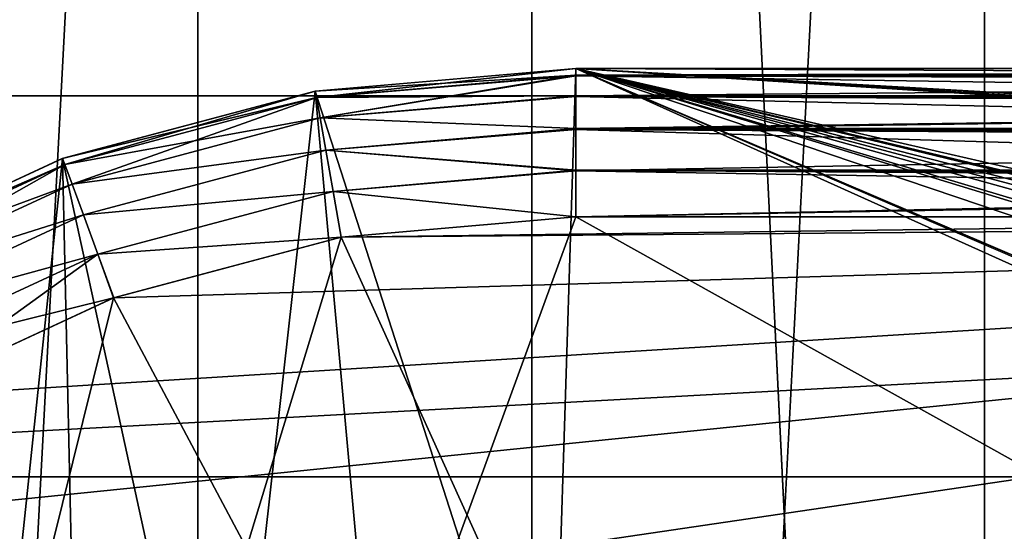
# Model space of a CAD drawing. Header units: millimetres. Extents: x -40 to 40, y -40 to 40.
# Tile 113 of 256: x -26.8 to -23.5, y 13.5 to 15.2. Entities that reach past the tile are written whole.
import ezdxf

# ---------------------------------------------------------------- set-up
doc = ezdxf.new("R2010")
doc.units = ezdxf.units.MM
doc.header["$LTSCALE"] = 26.699852
for name, color, linetype in [('1', 7, 'CONTINUOUS'), ('104', 7, 'CONTINUOUS'), ('109', 7, 'CONTINUOUS'), ('139', 7, 'CONTINUOUS'), ('140', 7, 'CONTINUOUS'), ('141', 7, 'CONTINUOUS'), ('142', 7, 'CONTINUOUS'), ('146', 7, 'CONTINUOUS'), ('147', 7, 'CONTINUOUS'), ('16', 7, 'CONTINUOUS'), ('428', 7, 'CONTINUOUS'), ('48', 7, 'CONTINUOUS'), ('60', 7, 'CONTINUOUS'), ('618', 7, 'CONTINUOUS'), ('629', 7, 'CONTINUOUS'), ('630', 7, 'CONTINUOUS'), ('631', 7, 'CONTINUOUS'), ('632', 7, 'CONTINUOUS'), ('633', 7, 'CONTINUOUS')]:
    doc.layers.add(name, color=color, linetype=linetype)

msp = doc.modelspace()

# ---------------------------------------------------------------- linework, layer by layer
at = {"layer": '1', "linetype": 'Continuous'}
for points in [[(-21.9451, 32.843), (-25.0583, 30.5341), (-21.9445, -32.8434), (-21.9451, 32.843)], [(-25.0583, 30.5341), (-27.9306, 27.9309), (-25.0582, -30.5342), (-25.0583, 30.5341)], [(-21.9445, -32.8434), (-25.0583, 30.5341), (-25.0582, -30.5342), (-21.9445, -32.8434)], [(-25.0582, -30.5342), (-27.9306, 27.9309), (-27.9309, -27.9306), (-25.0582, -30.5342)]]:
    msp.add_3dface(points, dxfattribs=at)
at = {"layer": '104', "linetype": 'Continuous'}
for points in [[(27.713, 15.9997, -730), (-29.2335, 13.0155, -730), (29.2331, 13.0163, -730), (27.713, 15.9997, -730)], [(-27.713, 15.9996, -730), (-29.2335, 13.0155, -730), (27.713, 15.9997, -730), (-27.713, 15.9996, -730)]]:
    msp.add_3dface(points, dxfattribs=at)
at = {"layer": '109', "linetype": 'Continuous'}
for points in [[(-29.4957, 13.6475, -733), (-27.8471, 16.7568, -733), (27.8474, 16.7562, -733), (-29.4957, 13.6475, -733)], [(-29.4957, 13.6475, -733), (27.8474, 16.7562, -733), (29.4959, 13.647, -733), (-29.4957, 13.6475, -733)], [(-30.7983, 10.3786, -733), (-29.4957, 13.6475, -733), (-0.9862, 10.6545, -733), (-30.7983, 10.3786, -733)], [(-29.4957, 13.6475, -733), (29.4959, 13.647, -733), (-0.9862, 10.6545, -733), (-29.4957, 13.6475, -733)]]:
    msp.add_3dface(points, dxfattribs=at)
at = {"layer": '139', "linetype": 'Continuous'}
for points in [[(-24.9125, 15, -733), (-25.776, 14.9249, -733), (-24.9917, 12.4913, -733), (-24.9125, 15, -733)], [(-19.3426, 12.4913, -733), (-24.9125, 15, -733), (-24.9917, 12.4913, -733), (-19.3426, 12.4913, -733)], [(-13.9654, 12.4913, -733), (-24.9125, 15, -733), (-14.2772, 12.4586, -733), (-13.9654, 12.4913, -733)], [(-14.2772, 12.4586, -733), (-24.9125, 15, -733), (-14.3528, 12.4404, -733), (-14.2772, 12.4586, -733)], [(-14.3528, 12.4404, -733), (-24.9125, 15, -733), (-14.5754, 12.3617, -733), (-14.3528, 12.4404, -733)], [(-14.5754, 12.3617, -733), (-24.9125, 15, -733), (-14.7149, 12.2906, -733), (-14.5754, 12.3617, -733)], [(-14.7149, 12.2906, -733), (-24.9125, 15, -733), (-14.8469, 12.2049, -733), (-14.7149, 12.2906, -733)], [(-14.8469, 12.2049, -733), (-24.9125, 15, -733), (-15.0259, 12.0521, -733), (-14.8469, 12.2049, -733)], [(-15.0259, 12.0521, -733), (-24.9125, 15, -733), (-15.0799, 11.9951, -733), (-15.0259, 12.0521, -733)], [(24.9125, 15, -733), (-24.9125, 15, -733), (19.3426, 12.4913, -733), (24.9125, 15, -733)], [(-24.9125, 15, -733), (-19.3426, 12.4913, -733), (-18.997, 12.451, -733), (-24.9125, 15, -733)], [(-18.67, 12.3322, -733), (-24.9125, 15, -733), (-18.997, 12.451, -733), (-18.67, 12.3322, -733)], [(-24.9125, 15, -733), (-18.67, 12.3322, -733), (-15.2642, 11.7415, -733), (-24.9125, 15, -733)], [(13.9654, 12.4913, -733), (-24.9125, 15, -733), (-13.9654, 12.4913, -733), (13.9654, 12.4913, -733)], [(-24.9125, 15, -733), (13.9654, 12.4913, -733), (18.6699, 12.3321, -733), (-24.9125, 15, -733)], [(-15.0799, 11.9951, -733), (-24.9125, 15, -733), (-15.2642, 11.7415, -733), (-15.0799, 11.9951, -733)], [(19.3426, 12.4913, -733), (-24.9125, 15, -733), (18.9964, 12.4509, -733), (19.3426, 12.4913, -733)], [(18.9964, 12.4509, -733), (-24.9125, 15, -733), (18.6699, 12.3321, -733), (18.9964, 12.4509, -733)], [(-25.776, 14.9249, -733), (-26.6124, 14.7022, -733), (-26.0764, 12.2438, -733), (-25.776, 14.9249, -733)], [(-25.5481, 12.4287, -733), (-25.776, 14.9249, -733), (-26.0764, 12.2438, -733), (-25.5481, 12.4287, -733)], [(-24.9917, 12.4913, -733), (-25.776, 14.9249, -733), (-25.5481, 12.4287, -733), (-24.9917, 12.4913, -733)], [(-26.6124, 14.7022, -733), (-27.3989, 14.338, -733), (-26.9464, 11.5498, -733), (-26.6124, 14.7022, -733)], [(-26.5505, 11.9459, -733), (-26.6124, 14.7022, -733), (-26.9464, 11.5498, -733), (-26.5505, 11.9459, -733)], [(-26.0764, 12.2438, -733), (-26.6124, 14.7022, -733), (-26.5505, 11.9459, -733), (-26.0764, 12.2438, -733)]]:
    msp.add_3dface(points, dxfattribs=at)
at = {"layer": '140', "linetype": 'Continuous'}
for points in [[(-25.7761, 14.9249, -742.748), (-24.9125, 15, -733), (-24.9125, 15, -742.7468), (-25.7761, 14.9249, -742.748)], [(-25.776, 14.9249, -733), (-24.9125, 15, -733), (-25.7761, 14.9249, -742.748), (-25.776, 14.9249, -733)], [(-26.6128, 14.702, -742.7515), (-26.6124, 14.7022, -733), (-25.7761, 14.9249, -742.748), (-26.6128, 14.702, -742.7515)], [(-26.6124, 14.7022, -733), (-25.776, 14.9249, -733), (-25.7761, 14.9249, -742.748), (-26.6124, 14.7022, -733)], [(-27.3994, 14.3377, -742.7572), (-27.3989, 14.338, -733), (-26.6128, 14.702, -742.7515), (-27.3994, 14.3377, -742.7572)], [(-27.3989, 14.338, -733), (-26.6124, 14.7022, -733), (-26.6128, 14.702, -742.7515), (-27.3989, 14.338, -733)]]:
    msp.add_3dface(points, dxfattribs=at)
at = {"layer": '141', "linetype": 'Continuous'}
for points in [[(-25.7761, 14.9249, -742.748), (-24.9125, 15, -742.7468), (-25.7719, 14.9035, -742.8939), (-25.7761, 14.9249, -742.748)], [(-24.9125, 15, -742.7468), (-24.9125, 14.9783, -742.8926), (-25.7719, 14.9035, -742.8939), (-24.9125, 15, -742.7468)], [(-24.9125, 14.9783, -742.8926), (-25.7596, 14.836, -743.0347), (-25.7719, 14.9035, -742.8939), (-24.9125, 14.9783, -742.8926)], [(-24.9125, 14.9761, -742.8997), (-25.7596, 14.836, -743.0347), (-24.9125, 14.9783, -742.8926), (-24.9125, 14.9761, -742.8997)], [(-24.9125, 14.9097, -743.0334), (-25.7596, 14.836, -743.0347), (-24.9125, 14.9761, -742.8997), (-24.9125, 14.9097, -743.0334)], [(-26.6128, 14.702, -742.7515), (-25.7761, 14.9249, -742.748), (-26.6053, 14.6814, -742.8978), (-26.6128, 14.702, -742.7515)], [(-25.7761, 14.9249, -742.748), (-25.7719, 14.9035, -742.8939), (-26.6053, 14.6814, -742.8978), (-25.7761, 14.9249, -742.748)], [(-24.9125, 14.9097, -743.0334), (-24.9125, 14.801, -743.146), (-25.7596, 14.836, -743.0347), (-24.9125, 14.9097, -743.0334)], [(-24.9125, 14.9066, -743.0379), (-24.9125, 14.801, -743.146), (-24.9125, 14.9097, -743.0334), (-24.9125, 14.9066, -743.0379)], [(-25.7719, 14.9035, -742.8939), (-26.5812, 14.6171, -743.0385), (-26.6053, 14.6814, -742.8978), (-25.7719, 14.9035, -742.8939)], [(-25.7596, 14.836, -743.0347), (-26.5812, 14.6171, -743.0385), (-25.7719, 14.9035, -742.8939), (-25.7596, 14.836, -743.0347)], [(-25.7596, 14.836, -743.0347), (-25.7405, 14.729, -743.1473), (-26.5812, 14.6171, -743.0385), (-25.7596, 14.836, -743.0347)], [(-24.9125, 14.801, -743.146), (-25.7405, 14.729, -743.1473), (-25.7596, 14.836, -743.0347), (-24.9125, 14.801, -743.146)], [(-24.9125, 14.801, -743.146), (-24.9125, 14.6611, -743.2201), (-25.7405, 14.729, -743.1473), (-24.9125, 14.801, -743.146)], [(-24.9125, 14.7981, -743.1482), (-24.9125, 14.6611, -743.2201), (-24.9125, 14.801, -743.146), (-24.9125, 14.7981, -743.1482)], [(-25.7405, 14.729, -743.1473), (-26.5435, 14.515, -743.1511), (-26.5812, 14.6171, -743.0385), (-25.7405, 14.729, -743.1473)], [(-25.7405, 14.729, -743.1473), (-25.7164, 14.5928, -743.2208), (-26.5435, 14.515, -743.1511), (-25.7405, 14.729, -743.1473)], [(-24.9125, 14.6611, -743.2201), (-25.7164, 14.5928, -743.2208), (-25.7405, 14.729, -743.1473), (-24.9125, 14.6611, -743.2201)], [(-27.3994, 14.3377, -742.7572), (-26.6128, 14.702, -742.7515), (-26.6053, 14.6814, -742.8978), (-27.3994, 14.3377, -742.7572)], [(-27.3994, 14.3377, -742.7572), (-26.6053, 14.6814, -742.8978), (-27.3879, 14.3188, -742.9041), (-27.3994, 14.3377, -742.7572)], [(-26.6053, 14.6814, -742.8978), (-27.3526, 14.2597, -743.0447), (-27.3879, 14.3188, -742.9041), (-26.6053, 14.6814, -742.8978)], [(-26.5812, 14.6171, -743.0385), (-27.3526, 14.2597, -743.0447), (-26.6053, 14.6814, -742.8978), (-26.5812, 14.6171, -743.0385)], [(-24.9125, 14.6611, -743.2201), (-24.9125, 14.5088, -743.2467), (-25.7164, 14.5928, -743.2208), (-24.9125, 14.6611, -743.2201)], [(-26.5812, 14.6171, -743.0385), (-26.5435, 14.515, -743.1511), (-27.3526, 14.2597, -743.0447), (-26.5812, 14.6171, -743.0385)], [(-25.7164, 14.5928, -743.2208), (-26.4961, 14.3851, -743.2244), (-26.5435, 14.515, -743.1511), (-25.7164, 14.5928, -743.2208)], [(-26.4961, 14.3851, -743.2244), (-25.7164, 14.5928, -743.2208), (-25.6898, 14.4411, -743.2479), (-26.4961, 14.3851, -743.2244)], [(-25.7164, 14.5928, -743.2208), (-24.9125, 14.5088, -743.2467), (-25.6898, 14.4411, -743.2479), (-25.7164, 14.5928, -743.2208)], [(-26.5435, 14.515, -743.1511), (-27.2976, 14.1656, -743.1572), (-27.3526, 14.2597, -743.0447), (-26.5435, 14.515, -743.1511)], [(-26.5435, 14.515, -743.1511), (-26.4961, 14.3851, -743.2244), (-27.2976, 14.1656, -743.1572), (-26.5435, 14.515, -743.1511)], [(-26.4436, 14.2402, -743.2514), (-26.4961, 14.3851, -743.2244), (-25.6898, 14.4411, -743.2479), (-26.4436, 14.2402, -743.2514)], [(-26.4961, 14.3851, -743.2244), (-27.2282, 14.0458, -743.2304), (-27.2976, 14.1656, -743.1572), (-26.4961, 14.3851, -743.2244)], [(-27.2282, 14.0458, -743.2304), (-26.4961, 14.3851, -743.2244), (-26.4436, 14.2402, -743.2514), (-27.2282, 14.0458, -743.2304)], [(-27.1523, 13.9117, -743.2572), (-27.2282, 14.0458, -743.2304), (-26.4436, 14.2402, -743.2514), (-27.1523, 13.9117, -743.2572)]]:
    msp.add_3dface(points, dxfattribs=at)
at = {"layer": '142', "linetype": 'Continuous'}
for points in [[(-25.6898, 14.4411, -743.2479), (-24.9125, 14.5088, -743.2467), (-20.5297, 14.5087, -743.2467), (-25.6898, 14.4411, -743.2479)], [(-20.7159, 3.4651, -743.4395), (-25.6898, 14.4411, -743.2479), (-20.5297, 14.5087, -743.2467), (-20.7159, 3.4651, -743.4395)], [(-26.4436, 14.2402, -743.2514), (-25.6898, 14.4411, -743.2479), (-20.7159, 3.4651, -743.4395), (-26.4436, 14.2402, -743.2514)], [(-27.1523, 13.9117, -743.2572), (-26.4436, 14.2402, -743.2514), (-20.7159, 3.4651, -743.4395), (-27.1523, 13.9117, -743.2572)], [(-27.793, 13.466, -743.2649), (-27.1523, 13.9117, -743.2572), (-20.7159, 3.4651, -743.4395), (-27.793, 13.466, -743.2649)]]:
    msp.add_3dface(points, dxfattribs=at)
at = {"layer": '146', "linetype": 'Continuous'}
for points in [[(-29.4827, 1.9913, -823.9652), (-24.9125, 14.5088, -823.7467), (-2.4565, 1.9913, -823.9652), (-29.4827, 1.9913, -823.9652)], [(-24.9125, 14.5088, -823.7467), (-29.4827, 1.9913, -823.9652), (-25.6898, 14.4411, -823.7479), (-24.9125, 14.5088, -823.7467)], [(-24.9125, 14.5088, -823.7467), (-1.7467, 14.5087, -823.7467), (-2.4565, 1.9913, -823.9652), (-24.9125, 14.5088, -823.7467)], [(-25.6898, 14.4411, -823.7479), (-29.4827, 1.9913, -823.9652), (-26.4436, 14.2402, -823.7514), (-25.6898, 14.4411, -823.7479)], [(-26.4436, 14.2402, -823.7514), (-29.4827, 1.9913, -823.9652), (-27.1523, 13.9117, -823.7572), (-26.4436, 14.2402, -823.7514)]]:
    msp.add_3dface(points, dxfattribs=at)
at = {"layer": '147', "linetype": 'Continuous'}
for points in [[(-24.9125, 15, -823.2468), (-1.7467, 14.9941, -823.3237), (-24.9125, 14.9783, -823.3926), (-24.9125, 15, -823.2468)], [(-1.7467, 15, -823.2468), (-1.7467, 14.9941, -823.3237), (-24.9125, 15, -823.2468), (-1.7467, 15, -823.2468)], [(-1.7467, 14.9941, -823.3237), (-1.7467, 14.9762, -823.3991), (-24.9125, 14.9783, -823.3926), (-1.7467, 14.9941, -823.3237)], [(-24.9125, 14.9783, -823.3926), (-1.7467, 14.9762, -823.3991), (-24.9125, 14.9761, -823.3997), (-24.9125, 14.9783, -823.3926)], [(-1.7467, 14.9762, -823.3991), (-1.7467, 14.9101, -823.5329), (-24.9125, 14.9761, -823.3997), (-1.7467, 14.9762, -823.3991)], [(-24.9125, 14.9761, -823.3997), (-1.7467, 14.9101, -823.5329), (-24.9125, 14.9097, -823.5334), (-24.9125, 14.9761, -823.3997)], [(-1.7467, 14.9101, -823.5329), (-1.7467, 14.8041, -823.6437), (-24.9125, 14.9097, -823.5334), (-1.7467, 14.9101, -823.5329)], [(-24.9125, 14.9097, -823.5334), (-1.7467, 14.8041, -823.6437), (-24.9125, 14.9066, -823.5379), (-24.9125, 14.9097, -823.5334)], [(-24.9125, 14.9066, -823.5379), (-1.7467, 14.8041, -823.6437), (-24.9125, 14.801, -823.646), (-24.9125, 14.9066, -823.5379)], [(-1.7467, 14.8041, -823.6437), (-1.7467, 14.6665, -823.7183), (-24.9125, 14.801, -823.646), (-1.7467, 14.8041, -823.6437)], [(-24.9125, 14.801, -823.646), (-1.7467, 14.6665, -823.7183), (-24.9125, 14.7981, -823.6482), (-24.9125, 14.801, -823.646)], [(-24.9125, 14.7981, -823.6482), (-1.7467, 14.6665, -823.7183), (-24.9125, 14.6628, -823.7196), (-24.9125, 14.7981, -823.6482)], [(-1.7467, 14.6665, -823.7183), (-1.7467, 14.5876, -823.7391), (-24.9125, 14.6628, -823.7196), (-1.7467, 14.6665, -823.7183)], [(-1.7467, 14.5087, -823.7467), (-24.9125, 14.5088, -823.7467), (-24.9125, 14.6628, -823.7196), (-1.7467, 14.5087, -823.7467)], [(-1.7467, 14.5876, -823.7391), (-1.7467, 14.5087, -823.7467), (-24.9125, 14.6628, -823.7196), (-1.7467, 14.5876, -823.7391)]]:
    msp.add_3dface(points, dxfattribs=at)
at = {"layer": '16', "linetype": 'Continuous'}
for points in [[(-31.5856, 12.5838, -3.5), (-30.0399, 15.925, -3.5), (30.0402, 15.9243, -3.5), (-31.5856, 12.5838, -3.5)], [(31.5859, 12.5831, -3.5), (-31.5856, 12.5838, -3.5), (30.0402, 15.9243, -3.5), (31.5859, 12.5831, -3.5)]]:
    msp.add_3dface(points, dxfattribs=at)
at = {"layer": '428', "linetype": 'Continuous'}
for points in [[(24.9125, 15, -823.2468), (1.7467, 15, -823.2468), (-24.9125, 15, -821.7532), (24.9125, 15, -823.2468)], [(-17.5509, 15, -821.7532), (24.9125, 15, -823.2468), (-24.9125, 15, -821.7532), (-17.5509, 15, -821.7532)], [(-24.9125, 15, -733), (24.9125, 15, -733), (24.9125, 15, -742.7468), (-24.9125, 15, -733)], [(-24.9125, 15, -742.7468), (-24.9125, 15, -733), (-20.5297, 15, -742.7468), (-24.9125, 15, -742.7468)], [(-16.7446, 15, -742.7468), (-24.9125, 15, -733), (16.7446, 15, -742.7468), (-16.7446, 15, -742.7468)], [(-24.9125, 15, -733), (-16.7446, 15, -742.7468), (-20.5297, 15, -742.7468), (-24.9125, 15, -733)], [(16.7446, 15, -742.7468), (-24.9125, 15, -733), (20.5297, 15, -742.7468), (16.7446, 15, -742.7468)], [(20.5297, 15, -742.7468), (-24.9125, 15, -733), (24.9125, 15, -742.7468), (20.5297, 15, -742.7468)], [(1.7467, 15, -823.2468), (-1.7467, 15, -823.2468), (-24.9125, 15, -821.7532), (1.7467, 15, -823.2468)], [(-1.7467, 15, -823.2468), (-24.9125, 15, -823.2468), (-24.9125, 15, -821.7532), (-1.7467, 15, -823.2468)]]:
    msp.add_3dface(points, dxfattribs=at)
at = {"layer": '48', "linetype": 'Continuous'}
for points in [[(-34.7392, 14.9093, -14), (-33.0524, 18.3477, -14), (33.0527, 18.3472, -14), (-34.7392, 14.9093, -14)], [(-34.7392, 14.9093, -14), (33.0527, 18.3472, -14), (34.7395, 14.9087, -14), (-34.7392, 14.9093, -14)], [(-36.0693, 11.3184, -14), (-34.7392, 14.9093, -14), (34.7395, 14.9087, -14), (-36.0693, 11.3184, -14)], [(-36.0693, 11.3184, -14), (34.7395, 14.9087, -14), (36.0695, 11.3179, -14), (-36.0693, 11.3184, -14)]]:
    msp.add_3dface(points, dxfattribs=at)
at = {"layer": '60', "linetype": 'Continuous'}
for points in [[(-23.5587, 26.1655, -11.5), (-23.5583, -26.1659, -11.5), (-20.6948, 28.4846, -11.5), (-23.5587, 26.1655, -11.5)], [(-23.5583, -26.1659, -11.5), (-20.6939, -28.4853, -11.5), (-20.6948, 28.4846, -11.5), (-23.5583, -26.1659, -11.5)], [(-26.165, 23.5593, -11.5), (-26.1645, -23.5599, -11.5), (-23.5587, 26.1655, -11.5), (-26.165, 23.5593, -11.5)], [(-26.1645, -23.5599, -11.5), (-23.5583, -26.1659, -11.5), (-23.5587, 26.1655, -11.5), (-26.1645, -23.5599, -11.5)], [(-28.4841, 20.6956, -11.5), (-28.4837, -20.6961, -11.5), (-26.165, 23.5593, -11.5), (-28.4841, 20.6956, -11.5)], [(-28.4837, -20.6961, -11.5), (-26.1645, -23.5599, -11.5), (-26.165, 23.5593, -11.5), (-28.4837, -20.6961, -11.5)]]:
    msp.add_3dface(points, dxfattribs=at)
at = {"layer": '618', "linetype": 'Continuous'}
for points in [[(-24.9125, 15, -742.7468), (-20.5297, 15, -742.7468), (-20.5297, 14.9784, -742.8921), (-24.9125, 15, -742.7468)], [(-24.9125, 14.9783, -742.8926), (-24.9125, 15, -742.7468), (-20.5297, 14.9784, -742.8921), (-24.9125, 14.9783, -742.8926)], [(-20.5297, 14.9762, -742.8991), (-24.9125, 14.9783, -742.8926), (-20.5297, 14.9784, -742.8921), (-20.5297, 14.9762, -742.8991)], [(-24.9125, 14.9761, -742.8997), (-24.9125, 14.9783, -742.8926), (-20.5297, 14.9762, -742.8991), (-24.9125, 14.9761, -742.8997)], [(-20.5297, 14.909, -743.0344), (-24.9125, 14.9761, -742.8997), (-20.5297, 14.9762, -742.8991), (-20.5297, 14.909, -743.0344)], [(-24.9125, 14.9097, -743.0334), (-24.9125, 14.9761, -742.8997), (-20.5297, 14.909, -743.0344), (-24.9125, 14.9097, -743.0334)], [(-24.9125, 14.9066, -743.0379), (-24.9125, 14.9097, -743.0334), (-20.5297, 14.909, -743.0344), (-24.9125, 14.9066, -743.0379)], [(-20.5297, 14.8041, -743.1437), (-24.9125, 14.9066, -743.0379), (-20.5297, 14.909, -743.0344), (-20.5297, 14.8041, -743.1437)], [(-24.9125, 14.801, -743.146), (-24.9125, 14.9066, -743.0379), (-20.5297, 14.8041, -743.1437), (-24.9125, 14.801, -743.146)], [(-20.5297, 14.7951, -743.1505), (-24.9125, 14.801, -743.146), (-20.5297, 14.8041, -743.1437), (-20.5297, 14.7951, -743.1505)], [(-24.9125, 14.7981, -743.1482), (-24.9125, 14.801, -743.146), (-20.5297, 14.7951, -743.1505), (-24.9125, 14.7981, -743.1482)], [(-20.5297, 14.6665, -743.2183), (-24.9125, 14.7981, -743.1482), (-20.5297, 14.7951, -743.1505), (-20.5297, 14.6665, -743.2183)], [(-24.9125, 14.6611, -743.2201), (-24.9125, 14.7981, -743.1482), (-20.5297, 14.6665, -743.2183), (-24.9125, 14.6611, -743.2201)], [(-20.5297, 14.6538, -743.2226), (-24.9125, 14.6611, -743.2201), (-20.5297, 14.6665, -743.2183), (-20.5297, 14.6538, -743.2226)], [(-20.5297, 14.5876, -743.2391), (-24.9125, 14.6611, -743.2201), (-20.5297, 14.6538, -743.2226), (-20.5297, 14.5876, -743.2391)], [(-24.9125, 14.5088, -743.2467), (-24.9125, 14.6611, -743.2201), (-20.5297, 14.5876, -743.2391), (-24.9125, 14.5088, -743.2467)], [(-20.5297, 14.5087, -743.2467), (-24.9125, 14.5088, -743.2467), (-20.5297, 14.5876, -743.2391), (-20.5297, 14.5087, -743.2467)]]:
    msp.add_3dface(points, dxfattribs=at)
at = {"layer": '629', "linetype": 'Continuous'}
for points in [[(-29.4123, 10.048, -821.1754), (-17.5509, 14.5087, -821.2533), (-29.338, 10.8245, -821.1889), (-29.4123, 10.048, -821.1754)], [(-17.5509, 14.5087, -821.2533), (-29.4123, 10.048, -821.1754), (-17.7718, 2.286, -821.0399), (-17.5509, 14.5087, -821.2533)], [(-29.338, 10.8245, -821.1889), (-17.5509, 14.5087, -821.2533), (-29.1307, 11.5765, -821.2021), (-29.338, 10.8245, -821.1889)], [(-29.1307, 11.5765, -821.2021), (-17.5509, 14.5087, -821.2533), (-28.796, 12.2822, -821.2144), (-29.1307, 11.5765, -821.2021)], [(-28.796, 12.2822, -821.2144), (-17.5509, 14.5087, -821.2533), (-28.3448, 12.919, -821.2255), (-28.796, 12.2822, -821.2144)], [(-28.3448, 12.919, -821.2255), (-17.5509, 14.5087, -821.2533), (-27.7908, 13.4678, -821.2351), (-28.3448, 12.919, -821.2255)], [(-27.7908, 13.4678, -821.2351), (-17.5509, 14.5087, -821.2533), (-27.1505, 13.9127, -821.2428), (-27.7908, 13.4678, -821.2351)], [(-27.1505, 13.9127, -821.2428), (-17.5509, 14.5087, -821.2533), (-26.4426, 14.2406, -821.2486), (-27.1505, 13.9127, -821.2428)], [(-26.4426, 14.2406, -821.2486), (-17.5509, 14.5087, -821.2533), (-25.6898, 14.4411, -821.2521), (-26.4426, 14.2406, -821.2486)], [(-17.5509, 14.5087, -821.2533), (-24.9125, 14.5088, -821.2533), (-25.6898, 14.4411, -821.2521), (-17.5509, 14.5087, -821.2533)]]:
    msp.add_3dface(points, dxfattribs=at)
at = {"layer": '630', "linetype": 'Continuous'}
for points in [[(-17.5509, 15, -821.7532), (-24.9125, 15, -821.7532), (-24.9125, 14.9783, -821.6074), (-17.5509, 15, -821.7532)], [(-17.5509, 15, -821.7532), (-24.9125, 14.9783, -821.6074), (-17.5509, 14.9937, -821.6741), (-17.5509, 15, -821.7532)], [(-17.5509, 14.9937, -821.6741), (-24.9125, 14.9783, -821.6074), (-17.5509, 14.9785, -821.6081), (-17.5509, 14.9937, -821.6741)], [(-24.9125, 14.9783, -821.6074), (-24.9125, 14.9761, -821.6003), (-17.5509, 14.9785, -821.6081), (-24.9125, 14.9783, -821.6074)], [(-17.5509, 14.9785, -821.6081), (-24.9125, 14.9761, -821.6003), (-17.5509, 14.9743, -821.5949), (-17.5509, 14.9785, -821.6081)], [(-24.9125, 14.9761, -821.6003), (-24.9125, 14.9098, -821.4666), (-17.5509, 14.9743, -821.5949), (-24.9125, 14.9761, -821.6003)], [(-17.5509, 14.9743, -821.5949), (-24.9125, 14.9098, -821.4666), (-17.5509, 14.909, -821.4656), (-17.5509, 14.9743, -821.5949)], [(-24.9125, 14.9098, -821.4666), (-24.9125, 14.9066, -821.4621), (-17.5509, 14.909, -821.4656), (-24.9125, 14.9098, -821.4666)], [(-17.5509, 14.909, -821.4656), (-24.9125, 14.9066, -821.4621), (-17.5509, 14.9021, -821.456), (-17.5509, 14.909, -821.4656)], [(-24.9125, 14.9066, -821.4621), (-24.9125, 14.801, -821.354), (-17.5509, 14.9021, -821.456), (-24.9125, 14.9066, -821.4621)], [(-24.9125, 14.801, -821.354), (-24.9125, 14.7981, -821.3518), (-17.5509, 14.9021, -821.456), (-24.9125, 14.801, -821.354)], [(-17.5509, 14.9021, -821.456), (-24.9125, 14.7981, -821.3518), (-17.5509, 14.795, -821.3495), (-17.5509, 14.9021, -821.456)], [(-24.9125, 14.7981, -821.3518), (-24.9125, 14.6612, -821.2799), (-17.5509, 14.795, -821.3495), (-24.9125, 14.7981, -821.3518)], [(-17.5509, 14.795, -821.3495), (-24.9125, 14.6612, -821.2799), (-17.5509, 14.6606, -821.2797), (-17.5509, 14.795, -821.3495)], [(-24.9125, 14.6612, -821.2799), (-24.9125, 14.5088, -821.2533), (-17.5509, 14.6606, -821.2797), (-24.9125, 14.6612, -821.2799)], [(-17.5509, 14.6606, -821.2797), (-24.9125, 14.5088, -821.2533), (-17.5509, 14.654, -821.2775), (-17.5509, 14.6606, -821.2797)], [(-24.9125, 14.5088, -821.2533), (-17.5509, 14.5087, -821.2533), (-17.5509, 14.654, -821.2775), (-24.9125, 14.5088, -821.2533)]]:
    msp.add_3dface(points, dxfattribs=at)
at = {"layer": '631', "linetype": 'Continuous'}
for points in [[(-24.9125, 14.9783, -821.6074), (-24.9125, 15, -821.7532), (-25.7758, 14.9249, -821.752), (-24.9125, 14.9783, -821.6074)], [(-25.7719, 14.9035, -821.6061), (-24.9125, 14.9783, -821.6074), (-25.7758, 14.9249, -821.752), (-25.7719, 14.9035, -821.6061)], [(-24.9125, 14.9761, -821.6003), (-24.9125, 14.9783, -821.6074), (-25.7719, 14.9035, -821.6061), (-24.9125, 14.9761, -821.6003)], [(-24.9125, 14.9098, -821.4666), (-24.9125, 14.9761, -821.6003), (-25.7719, 14.9035, -821.6061), (-24.9125, 14.9098, -821.4666)], [(-26.6135, 14.7018, -821.7485), (-25.7719, 14.9035, -821.6061), (-25.7758, 14.9249, -821.752), (-26.6135, 14.7018, -821.7485)], [(-25.7596, 14.836, -821.4653), (-24.9125, 14.9098, -821.4666), (-25.7719, 14.9035, -821.6061), (-25.7596, 14.836, -821.4653)], [(-24.9125, 14.9066, -821.4621), (-24.9125, 14.9098, -821.4666), (-25.7596, 14.836, -821.4653), (-24.9125, 14.9066, -821.4621)], [(-24.9125, 14.801, -821.354), (-24.9125, 14.9066, -821.4621), (-25.7596, 14.836, -821.4653), (-24.9125, 14.801, -821.354)], [(-26.6053, 14.6814, -821.6022), (-25.7719, 14.9035, -821.6061), (-26.6135, 14.7018, -821.7485), (-26.6053, 14.6814, -821.6022)], [(-26.6053, 14.6814, -821.6022), (-25.7596, 14.836, -821.4653), (-25.7719, 14.9035, -821.6061), (-26.6053, 14.6814, -821.6022)], [(-26.5812, 14.6171, -821.4615), (-25.7596, 14.836, -821.4653), (-26.6053, 14.6814, -821.6022), (-26.5812, 14.6171, -821.4615)], [(-26.5812, 14.6171, -821.4615), (-25.7405, 14.729, -821.3527), (-25.7596, 14.836, -821.4653), (-26.5812, 14.6171, -821.4615)], [(-25.7405, 14.729, -821.3527), (-24.9125, 14.801, -821.354), (-25.7596, 14.836, -821.4653), (-25.7405, 14.729, -821.3527)], [(-24.9125, 14.7981, -821.3518), (-24.9125, 14.801, -821.354), (-25.7405, 14.729, -821.3527), (-24.9125, 14.7981, -821.3518)], [(-24.9125, 14.6612, -821.2799), (-24.9125, 14.7981, -821.3518), (-25.7405, 14.729, -821.3527), (-24.9125, 14.6612, -821.2799)], [(-26.5435, 14.515, -821.3489), (-25.7405, 14.729, -821.3527), (-26.5812, 14.6171, -821.4615), (-26.5435, 14.515, -821.3489)], [(-26.5435, 14.515, -821.3489), (-25.7164, 14.5928, -821.2792), (-25.7405, 14.729, -821.3527), (-26.5435, 14.515, -821.3489)], [(-25.7164, 14.5928, -821.2792), (-24.9125, 14.6612, -821.2799), (-25.7405, 14.729, -821.3527), (-25.7164, 14.5928, -821.2792)], [(-27.4009, 14.3368, -821.7428), (-26.6053, 14.6814, -821.6022), (-26.6135, 14.7018, -821.7485), (-27.4009, 14.3368, -821.7428)], [(-27.3879, 14.3188, -821.5959), (-26.6053, 14.6814, -821.6022), (-27.4009, 14.3368, -821.7428), (-27.3879, 14.3188, -821.5959)], [(-27.3879, 14.3188, -821.5959), (-26.5812, 14.6171, -821.4615), (-26.6053, 14.6814, -821.6022), (-27.3879, 14.3188, -821.5959)], [(-24.9125, 14.5088, -821.2533), (-24.9125, 14.6612, -821.2799), (-25.7164, 14.5928, -821.2792), (-24.9125, 14.5088, -821.2533)], [(-27.3526, 14.2597, -821.4553), (-26.5812, 14.6171, -821.4615), (-27.3879, 14.3188, -821.5959), (-27.3526, 14.2597, -821.4553)], [(-27.3526, 14.2597, -821.4553), (-26.5435, 14.515, -821.3489), (-26.5812, 14.6171, -821.4615), (-27.3526, 14.2597, -821.4553)], [(-26.4961, 14.3851, -821.2756), (-25.7164, 14.5928, -821.2792), (-26.5435, 14.515, -821.3489), (-26.4961, 14.3851, -821.2756)], [(-26.4961, 14.3851, -821.2756), (-25.6898, 14.4411, -821.2521), (-25.7164, 14.5928, -821.2792), (-26.4961, 14.3851, -821.2756)], [(-25.6898, 14.4411, -821.2521), (-24.9125, 14.5088, -821.2533), (-25.7164, 14.5928, -821.2792), (-25.6898, 14.4411, -821.2521)], [(-27.2976, 14.1656, -821.3428), (-26.5435, 14.515, -821.3489), (-27.3526, 14.2597, -821.4553), (-27.2976, 14.1656, -821.3428)], [(-27.2976, 14.1656, -821.3428), (-26.4961, 14.3851, -821.2756), (-26.5435, 14.515, -821.3489), (-27.2976, 14.1656, -821.3428)], [(-26.4426, 14.2406, -821.2486), (-25.6898, 14.4411, -821.2521), (-26.4961, 14.3851, -821.2756), (-26.4426, 14.2406, -821.2486)], [(-27.2282, 14.0458, -821.2696), (-26.4961, 14.3851, -821.2756), (-27.2976, 14.1656, -821.3428), (-27.2282, 14.0458, -821.2696)], [(-27.2282, 14.0458, -821.2696), (-27.1505, 13.9127, -821.2428), (-26.4961, 14.3851, -821.2756), (-27.2282, 14.0458, -821.2696)], [(-27.1505, 13.9127, -821.2428), (-26.4426, 14.2406, -821.2486), (-26.4961, 14.3851, -821.2756), (-27.1505, 13.9127, -821.2428)]]:
    msp.add_3dface(points, dxfattribs=at)
at = {"layer": '632', "linetype": 'Continuous'}
for points in [[(-24.9125, 15, -821.7532), (-24.9125, 15, -823.2468), (-25.7761, 14.9249, -823.248), (-24.9125, 15, -821.7532)], [(-25.7758, 14.9249, -821.752), (-24.9125, 15, -821.7532), (-25.7761, 14.9249, -823.248), (-25.7758, 14.9249, -821.752)], [(-26.6135, 14.7018, -821.7485), (-25.7758, 14.9249, -821.752), (-26.6128, 14.702, -823.2515), (-26.6135, 14.7018, -821.7485)], [(-26.6128, 14.702, -823.2515), (-25.7758, 14.9249, -821.752), (-25.7761, 14.9249, -823.248), (-26.6128, 14.702, -823.2515)], [(-27.4009, 14.3368, -821.7428), (-26.6135, 14.7018, -821.7485), (-27.3994, 14.3377, -823.2572), (-27.4009, 14.3368, -821.7428)], [(-27.3994, 14.3377, -823.2572), (-26.6135, 14.7018, -821.7485), (-26.6128, 14.702, -823.2515), (-27.3994, 14.3377, -823.2572)]]:
    msp.add_3dface(points, dxfattribs=at)
at = {"layer": '633', "linetype": 'Continuous'}
for points in [[(-25.7761, 14.9249, -823.248), (-24.9125, 15, -823.2468), (-25.7719, 14.9035, -823.3939), (-25.7761, 14.9249, -823.248)], [(-24.9125, 15, -823.2468), (-24.9125, 14.9783, -823.3926), (-25.7719, 14.9035, -823.3939), (-24.9125, 15, -823.2468)], [(-24.9125, 14.9783, -823.3926), (-25.7596, 14.836, -823.5347), (-25.7719, 14.9035, -823.3939), (-24.9125, 14.9783, -823.3926)], [(-24.9125, 14.9783, -823.3926), (-24.9125, 14.9761, -823.3997), (-25.7596, 14.836, -823.5347), (-24.9125, 14.9783, -823.3926)], [(-24.9125, 14.9761, -823.3997), (-24.9125, 14.9097, -823.5334), (-25.7596, 14.836, -823.5347), (-24.9125, 14.9761, -823.3997)], [(-26.6128, 14.702, -823.2515), (-25.7761, 14.9249, -823.248), (-26.6053, 14.6814, -823.3978), (-26.6128, 14.702, -823.2515)], [(-25.7761, 14.9249, -823.248), (-25.7719, 14.9035, -823.3939), (-26.6053, 14.6814, -823.3978), (-25.7761, 14.9249, -823.248)], [(-24.9125, 14.9097, -823.5334), (-24.9125, 14.801, -823.646), (-25.7596, 14.836, -823.5347), (-24.9125, 14.9097, -823.5334)], [(-24.9125, 14.9097, -823.5334), (-24.9125, 14.9066, -823.5379), (-24.9125, 14.801, -823.646), (-24.9125, 14.9097, -823.5334)], [(-25.7719, 14.9035, -823.3939), (-26.5812, 14.6171, -823.5385), (-26.6053, 14.6814, -823.3978), (-25.7719, 14.9035, -823.3939)], [(-25.7596, 14.836, -823.5347), (-26.5812, 14.6171, -823.5385), (-25.7719, 14.9035, -823.3939), (-25.7596, 14.836, -823.5347)], [(-25.7596, 14.836, -823.5347), (-25.7405, 14.729, -823.6473), (-26.5812, 14.6171, -823.5385), (-25.7596, 14.836, -823.5347)], [(-24.9125, 14.801, -823.646), (-25.7405, 14.729, -823.6473), (-25.7596, 14.836, -823.5347), (-24.9125, 14.801, -823.646)], [(-24.9125, 14.801, -823.646), (-24.9125, 14.6628, -823.7196), (-25.7405, 14.729, -823.6473), (-24.9125, 14.801, -823.646)], [(-24.9125, 14.801, -823.646), (-24.9125, 14.7981, -823.6482), (-24.9125, 14.6628, -823.7196), (-24.9125, 14.801, -823.646)], [(-25.7405, 14.729, -823.6473), (-26.5435, 14.515, -823.6511), (-26.5812, 14.6171, -823.5385), (-25.7405, 14.729, -823.6473)], [(-25.7405, 14.729, -823.6473), (-25.7164, 14.5928, -823.7208), (-26.5435, 14.515, -823.6511), (-25.7405, 14.729, -823.6473)], [(-24.9125, 14.6628, -823.7196), (-25.7164, 14.5928, -823.7208), (-25.7405, 14.729, -823.6473), (-24.9125, 14.6628, -823.7196)], [(-27.3994, 14.3377, -823.2572), (-26.6128, 14.702, -823.2515), (-26.6053, 14.6814, -823.3978), (-27.3994, 14.3377, -823.2572)], [(-27.3994, 14.3377, -823.2572), (-26.6053, 14.6814, -823.3978), (-27.3879, 14.3188, -823.4041), (-27.3994, 14.3377, -823.2572)], [(-26.6053, 14.6814, -823.3978), (-27.3526, 14.2597, -823.5447), (-27.3879, 14.3188, -823.4041), (-26.6053, 14.6814, -823.3978)], [(-26.5812, 14.6171, -823.5385), (-27.3526, 14.2597, -823.5447), (-26.6053, 14.6814, -823.3978), (-26.5812, 14.6171, -823.5385)], [(-24.9125, 14.6628, -823.7196), (-24.9125, 14.5088, -823.7467), (-25.7164, 14.5928, -823.7208), (-24.9125, 14.6628, -823.7196)], [(-26.5812, 14.6171, -823.5385), (-26.5435, 14.515, -823.6511), (-27.3526, 14.2597, -823.5447), (-26.5812, 14.6171, -823.5385)], [(-25.7164, 14.5928, -823.7208), (-26.4961, 14.3851, -823.7244), (-26.5435, 14.515, -823.6511), (-25.7164, 14.5928, -823.7208)], [(-25.7164, 14.5928, -823.7208), (-25.6898, 14.4411, -823.7479), (-26.4961, 14.3851, -823.7244), (-25.7164, 14.5928, -823.7208)], [(-24.9125, 14.5088, -823.7467), (-25.6898, 14.4411, -823.7479), (-25.7164, 14.5928, -823.7208), (-24.9125, 14.5088, -823.7467)], [(-26.5435, 14.515, -823.6511), (-27.2976, 14.1656, -823.6572), (-27.3526, 14.2597, -823.5447), (-26.5435, 14.515, -823.6511)], [(-26.5435, 14.515, -823.6511), (-26.4961, 14.3851, -823.7244), (-27.2976, 14.1656, -823.6572), (-26.5435, 14.515, -823.6511)], [(-25.6898, 14.4411, -823.7479), (-26.4436, 14.2402, -823.7514), (-26.4961, 14.3851, -823.7244), (-25.6898, 14.4411, -823.7479)], [(-26.4961, 14.3851, -823.7244), (-27.2282, 14.0458, -823.7304), (-27.2976, 14.1656, -823.6572), (-26.4961, 14.3851, -823.7244)], [(-26.4961, 14.3851, -823.7244), (-26.4436, 14.2402, -823.7514), (-27.2282, 14.0458, -823.7304), (-26.4961, 14.3851, -823.7244)], [(-26.4436, 14.2402, -823.7514), (-27.1523, 13.9117, -823.7572), (-27.2282, 14.0458, -823.7304), (-26.4436, 14.2402, -823.7514)]]:
    msp.add_3dface(points, dxfattribs=at)

doc.saveas('drawing.dxf')
